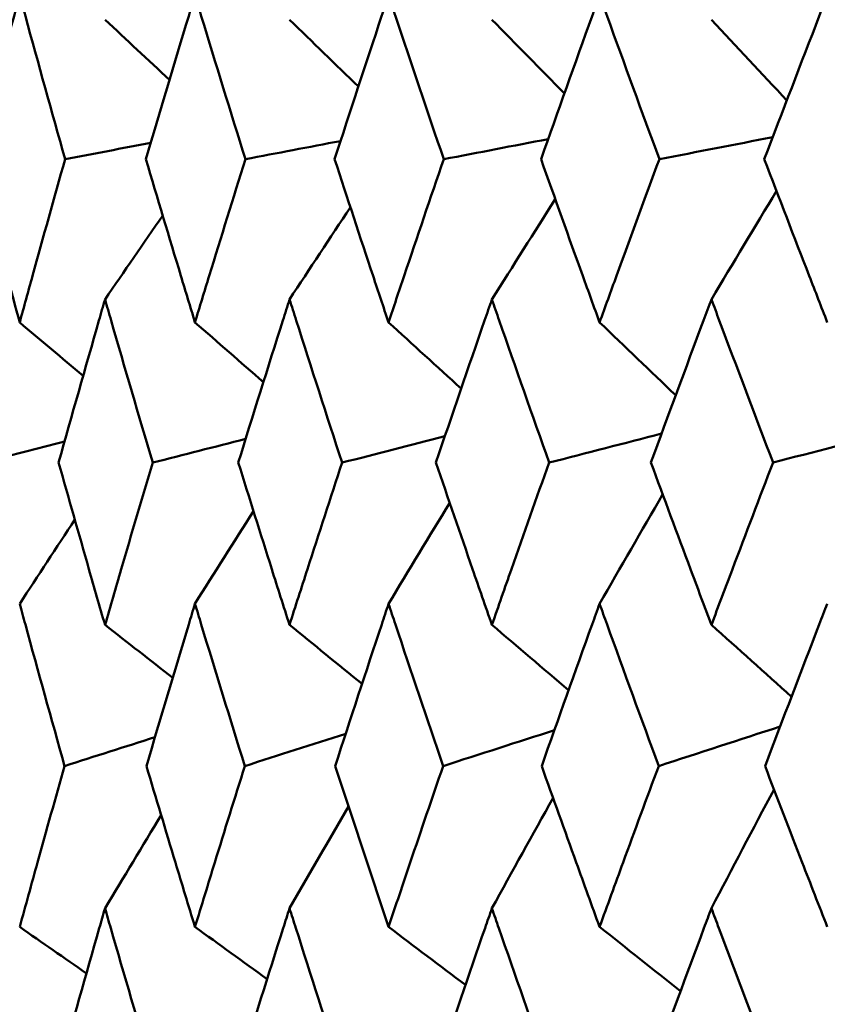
# Model space of a CAD drawing. Header units: millimetres. Extents: x 622 to 2742, y 42 to 2031.
# Tile 67 of 85: x 980.3 to 983.24, y 276.98 to 280.57. Entities that reach past the tile are written whole.
import ezdxf

# ---------------------------------------------------------------- set-up
doc = ezdxf.new("R2010")
doc.units = ezdxf.units.MM
doc.header["$LTSCALE"] = 10
doc.layers.add('Widoczne (ISO)', color=7, linetype='Continuous', lineweight=50)

msp = doc.modelspace()

# ---------------------------------------------------------------- linework, layer by layer
at = {"layer": 'Widoczne (ISO)'}
msp.add_circle((997.8243, 312.4119), 50, dxfattribs=at)
for points, knots in [([(980.2981, 280.663), (980.2912, 280.6377), (980.2843, 280.6124), (980.2301, 280.4131), (980.1835, 280.239), (980.1375, 280.065)], [0.06686277, 0.06686277, 0.06686277, 0.06686277, 0.07557848, 0.07557848, 0.13558897, 0.13558897, 0.13558897, 0.13558897]), ([(980.4638, 280.065), (980.4149, 280.239), (980.3666, 280.413), (980.312, 280.6123), (980.305, 280.6377), (980.2981, 280.663)], [0.01556037, 0.01556037, 0.01556037, 0.01556037, 0.07555527, 0.07555527, 0.08428623, 0.08428623, 0.08428623, 0.08428623]), ([(980.9377, 280.663), (980.93, 280.6377), (980.9224, 280.6124), (980.8621, 280.4131), (980.81, 280.239), (980.7586, 280.065)], [0.06686277, 0.06686277, 0.06686277, 0.06686277, 0.07557848, 0.07557848, 0.13558897, 0.13558897, 0.13558897, 0.13558897]), ([(981.1216, 280.065), (981.0674, 280.239), (981.0138, 280.413), (980.9531, 280.6123), (980.9454, 280.6377), (980.9377, 280.663)], [0.01556037, 0.01556037, 0.01556037, 0.01556037, 0.07555527, 0.07555527, 0.08428623, 0.08428623, 0.08428623, 0.08428623]), ([(981.6439, 280.663), (981.6355, 280.6377), (981.6271, 280.6124), (981.5609, 280.4131), (981.5037, 280.239), (981.4472, 280.065)], [0.06686277, 0.06686277, 0.06686277, 0.06686277, 0.07557848, 0.07557848, 0.13558897, 0.13558897, 0.13558897, 0.13558897]), ([(981.8453, 280.065), (981.7861, 280.239), (981.7274, 280.413), (981.6608, 280.6123), (981.6523, 280.6377), (981.6439, 280.663)], [0.01556037, 0.01556037, 0.01556037, 0.01556037, 0.07555527, 0.07555527, 0.08428623, 0.08428623, 0.08428623, 0.08428623]), ([(982.414, 280.663), (982.4049, 280.6377), (982.3957, 280.6124), (982.3239, 280.4131), (982.2618, 280.239), (982.2003, 280.065)], [0.06686277, 0.06686277, 0.06686277, 0.06686277, 0.07557848, 0.07557848, 0.13558897, 0.13558897, 0.13558897, 0.13558897]), ([(982.6321, 280.065), (982.568, 280.239), (982.5045, 280.413), (982.4323, 280.6123), (982.4231, 280.6377), (982.414, 280.663)], [0.01556037, 0.01556037, 0.01556037, 0.01556037, 0.07555527, 0.07555527, 0.08428623, 0.08428623, 0.08428623, 0.08428623]), ([(983.2449, 280.663), (983.2351, 280.6377), (983.2253, 280.6124), (983.1482, 280.4131), (983.0814, 280.239), (983.0151, 280.065)], [0.06686277, 0.06686277, 0.06686277, 0.06686277, 0.07557848, 0.07557848, 0.13558897, 0.13558897, 0.13558897, 0.13558897]), ([(980.1375, 280.065), (980.1752, 279.923), (980.2133, 279.781), (980.2672, 279.5825), (980.2826, 279.526), (980.2981, 279.4694)], [0.01259731, 0.01259731, 0.01259731, 0.01259731, 0.06159863, 0.06159863, 0.08110666, 0.08110666, 0.08110666, 0.08110666]), ([(980.2981, 279.4694), (980.3136, 279.5259), (980.3292, 279.5825), (980.384, 279.781), (980.4237, 279.923), (980.4638, 280.065)], [0.04208868, 0.04208868, 0.04208868, 0.04208868, 0.06158988, 0.06158988, 0.11059803, 0.11059803, 0.11059803, 0.11059803]), ([(980.7586, 280.065), (980.8007, 279.923), (980.8433, 279.781), (980.9033, 279.5825), (980.9205, 279.526), (980.9377, 279.4694)], [0.01259731, 0.01259731, 0.01259731, 0.01259731, 0.06159863, 0.06159863, 0.08110666, 0.08110666, 0.08110666, 0.08110666]), ([(980.9377, 279.4694), (980.9549, 279.5259), (980.9722, 279.5825), (981.0332, 279.781), (981.0772, 279.923), (981.1216, 280.065)], [0.04208868, 0.04208868, 0.04208868, 0.04208868, 0.06158988, 0.06158988, 0.11059803, 0.11059803, 0.11059803, 0.11059803]), ([(981.4472, 280.065), (981.4935, 279.923), (981.5403, 279.781), (981.6062, 279.5825), (981.625, 279.526), (981.6439, 279.4694)], [0.01259731, 0.01259731, 0.01259731, 0.01259731, 0.06159863, 0.06159863, 0.08110666, 0.08110666, 0.08110666, 0.08110666]), ([(981.6439, 279.4694), (981.6628, 279.5259), (981.6818, 279.5825), (981.7486, 279.781), (981.7967, 279.923), (981.8453, 280.065)], [0.04208868, 0.04208868, 0.04208868, 0.04208868, 0.06158988, 0.06158988, 0.11059803, 0.11059803, 0.11059803, 0.11059803]), ([(982.2003, 280.065), (982.2507, 279.923), (982.3015, 279.781), (982.3731, 279.5825), (982.3935, 279.526), (982.414, 279.4694)], [0.01259731, 0.01259731, 0.01259731, 0.01259731, 0.06159863, 0.06159863, 0.08110666, 0.08110666, 0.08110666, 0.08110666]), ([(982.414, 279.4694), (982.4345, 279.5259), (982.455, 279.5825), (982.5274, 279.781), (982.5796, 279.923), (982.6321, 280.065)], [0.04208868, 0.04208868, 0.04208868, 0.04208868, 0.06158988, 0.06158988, 0.11059803, 0.11059803, 0.11059803, 0.11059803]), ([(983.0151, 280.065), (983.0694, 279.923), (983.124, 279.781), (983.2009, 279.5825), (983.2229, 279.526), (983.2449, 279.4694)], [0.01259731, 0.01259731, 0.01259731, 0.01259731, 0.06159863, 0.06159863, 0.08110666, 0.08110666, 0.08110666, 0.08110666]), ([(980.6094, 279.5532), (980.6021, 279.5277), (980.5947, 279.5022), (980.5377, 279.3036), (980.4887, 279.1305), (980.4403, 278.9574)], [0.07138254, 0.07138254, 0.07138254, 0.07138254, 0.08018544, 0.08018544, 0.13983561, 0.13983561, 0.13983561, 0.13983561]), ([(980.7834, 278.9574), (980.7322, 279.1304), (980.6816, 279.3035), (980.6242, 279.502), (980.6168, 279.5276), (980.6094, 279.5532)], [0.02053386, 0.02053386, 0.02053386, 0.02053386, 0.08016461, 0.08016461, 0.08898694, 0.08898694, 0.08898694, 0.08898694]), ([(981.2826, 279.5532), (981.2745, 279.5277), (981.2664, 279.5022), (981.2035, 279.3036), (981.1492, 279.1305), (981.0956, 278.9574)], [0.07138254, 0.07138254, 0.07138254, 0.07138254, 0.08018544, 0.08018544, 0.13983561, 0.13983561, 0.13983561, 0.13983561]), ([(981.4744, 278.9574), (981.4181, 279.1304), (981.3623, 279.3035), (981.2989, 279.502), (981.2908, 279.5276), (981.2826, 279.5532)], [0.02053386, 0.02053386, 0.02053386, 0.02053386, 0.08016461, 0.08016461, 0.08898694, 0.08898694, 0.08898694, 0.08898694]), ([(982.0212, 279.5532), (982.0123, 279.5277), (982.0035, 279.5022), (981.9348, 279.3036), (981.8755, 279.1305), (981.8168, 278.9574)], [0.07138254, 0.07138254, 0.07138254, 0.07138254, 0.08018544, 0.08018544, 0.13983561, 0.13983561, 0.13983561, 0.13983561]), ([(982.23, 278.9574), (982.1687, 279.1304), (982.108, 279.3035), (982.0389, 279.502), (982.03, 279.5276), (982.0212, 279.5532)], [0.02053386, 0.02053386, 0.02053386, 0.02053386, 0.08016461, 0.08016461, 0.08898694, 0.08898694, 0.08898694, 0.08898694]), ([(982.822, 279.5532), (982.8125, 279.5277), (982.8029, 279.5022), (982.7288, 279.3036), (982.6648, 279.1305), (982.6013, 278.9574)], [0.07138254, 0.07138254, 0.07138254, 0.07138254, 0.08018544, 0.08018544, 0.13983561, 0.13983561, 0.13983561, 0.13983561]), ([(983.047, 278.9574), (982.9811, 279.1304), (982.9157, 279.3035), (982.8412, 279.502), (982.8316, 279.5276), (982.822, 279.5532)], [0.02053386, 0.02053386, 0.02053386, 0.02053386, 0.08016461, 0.08016461, 0.08898694, 0.08898694, 0.08898694, 0.08898694]), ([(980.4403, 278.9574), (980.4768, 278.8277), (980.5137, 278.698), (980.5703, 278.5006), (980.5898, 278.4329), (980.6094, 278.3653)], [0.01681985, 0.01681985, 0.01681985, 0.01681985, 0.06159108, 0.06159108, 0.08495433, 0.08495433, 0.08495433, 0.08495433]), ([(980.6094, 278.3653), (980.629, 278.4329), (980.6487, 278.5006), (980.7065, 278.698), (980.7448, 278.8277), (980.7834, 278.9574)], [0.03825175, 0.03825175, 0.03825175, 0.03825175, 0.06160817, 0.06160817, 0.10638617, 0.10638617, 0.10638617, 0.10638617]), ([(981.0956, 278.9574), (981.136, 278.8277), (981.1768, 278.698), (981.2394, 278.5006), (981.261, 278.4329), (981.2826, 278.3653)], [0.01681985, 0.01681985, 0.01681985, 0.01681985, 0.06159108, 0.06159108, 0.08495433, 0.08495433, 0.08495433, 0.08495433]), ([(981.2826, 278.3653), (981.3043, 278.4329), (981.326, 278.5006), (981.3897, 278.698), (981.4319, 278.8277), (981.4744, 278.9574)], [0.03825175, 0.03825175, 0.03825175, 0.03825175, 0.06160817, 0.06160817, 0.10638617, 0.10638617, 0.10638617, 0.10638617]), ([(981.8168, 278.9574), (981.8611, 278.8277), (981.9057, 278.698), (981.974, 278.5006), (981.9975, 278.4329), (982.0212, 278.3653)], [0.01681985, 0.01681985, 0.01681985, 0.01681985, 0.06159108, 0.06159108, 0.08495433, 0.08495433, 0.08495433, 0.08495433]), ([(982.0212, 278.3653), (982.0448, 278.4329), (982.0685, 278.5006), (982.1378, 278.698), (982.1837, 278.8277), (982.23, 278.9574)], [0.03825175, 0.03825175, 0.03825175, 0.03825175, 0.06160817, 0.06160817, 0.10638617, 0.10638617, 0.10638617, 0.10638617]), ([(982.6013, 278.9574), (982.6492, 278.8277), (982.6973, 278.698), (982.7712, 278.5006), (982.7966, 278.4329), (982.822, 278.3653)], [0.01681985, 0.01681985, 0.01681985, 0.01681985, 0.06159108, 0.06159108, 0.08495433, 0.08495433, 0.08495433, 0.08495433]), ([(982.822, 278.3653), (982.8475, 278.4329), (982.8731, 278.5006), (982.9478, 278.698), (982.9973, 278.8277), (983.047, 278.9574)], [0.03825175, 0.03825175, 0.03825175, 0.03825175, 0.06160817, 0.06160817, 0.10638617, 0.10638617, 0.10638617, 0.10638617]), ([(980.4619, 277.85), (980.4136, 278.0222), (980.3659, 278.1944), (980.3119, 278.3918), (980.305, 278.417), (980.2981, 278.4423)], [0.02530969, 0.02530969, 0.02530969, 0.02530969, 0.08465152, 0.08465152, 0.09334823, 0.09334823, 0.09334823, 0.09334823]), ([(980.9377, 278.4423), (980.9301, 278.4171), (980.9225, 278.3919), (980.8629, 278.1945), (980.8114, 278.0222), (980.7607, 277.85)], [0.07597559, 0.07597559, 0.07597559, 0.07597559, 0.08464777, 0.08464777, 0.14401425, 0.14401425, 0.14401425, 0.14401425]), ([(981.1195, 277.85), (981.0659, 278.0222), (981.013, 278.1944), (980.953, 278.3918), (980.9453, 278.417), (980.9377, 278.4423)], [0.02530969, 0.02530969, 0.02530969, 0.02530969, 0.08465152, 0.08465152, 0.09334823, 0.09334823, 0.09334823, 0.09334823]), ([(981.6439, 278.4423), (981.6356, 278.4171), (981.6272, 278.3919), (981.5618, 278.1945), (981.5053, 278.0222), (981.4494, 277.85)], [0.07597559, 0.07597559, 0.07597559, 0.07597559, 0.08464777, 0.08464777, 0.14401425, 0.14401425, 0.14401425, 0.14401425]), ([(981.843, 277.85), (981.7845, 278.0222), (981.7265, 278.1944), (981.6607, 278.3918), (981.6523, 278.417), (981.6439, 278.4423)], [0.02530969, 0.02530969, 0.02530969, 0.02530969, 0.08465152, 0.08465152, 0.09334823, 0.09334823, 0.09334823, 0.09334823]), ([(982.414, 278.4423), (982.4049, 278.4171), (982.3959, 278.3919), (982.3249, 278.1945), (982.2635, 278.0222), (982.2027, 277.85)], [0.07597559, 0.07597559, 0.07597559, 0.07597559, 0.08464777, 0.08464777, 0.14401425, 0.14401425, 0.14401425, 0.14401425]), ([(982.6296, 277.85), (982.5663, 278.0222), (982.5035, 278.1944), (982.4322, 278.3918), (982.4231, 278.417), (982.414, 278.4423)], [0.02530969, 0.02530969, 0.02530969, 0.02530969, 0.08465152, 0.08465152, 0.09334823, 0.09334823, 0.09334823, 0.09334823]), ([(983.2449, 278.4423), (983.2351, 278.4171), (983.2254, 278.3919), (983.1492, 278.1945), (983.0832, 278.0222), (983.0177, 277.85)], [0.07597559, 0.07597559, 0.07597559, 0.07597559, 0.08464777, 0.08464777, 0.14401425, 0.14401425, 0.14401425, 0.14401425]), ([(980.2981, 277.2625), (980.3197, 277.341), (980.3414, 277.4194), (980.3958, 277.6152), (980.4287, 277.7326), (980.4619, 277.85)], [0.03448054, 0.03448054, 0.03448054, 0.03448054, 0.06157222, 0.06157222, 0.10209717, 0.10209717, 0.10209717, 0.10209717]), ([(980.7607, 277.85), (980.7955, 277.7326), (980.8307, 277.6153), (980.8899, 277.4195), (980.9137, 277.341), (980.9377, 277.2625)], [0.02104899, 0.02104899, 0.02104899, 0.02104899, 0.0615671, 0.0615671, 0.08866561, 0.08866561, 0.08866561, 0.08866561]), ([(980.9377, 277.2625), (980.9617, 277.341), (980.9858, 277.4194), (981.0462, 277.6152), (981.0827, 277.7326), (981.1195, 277.85)], [0.03448054, 0.03448054, 0.03448054, 0.03448054, 0.06157222, 0.06157222, 0.10209717, 0.10209717, 0.10209717, 0.10209717]), ([(981.4494, 277.85), (981.4878, 277.7326), (981.5264, 277.6153), (981.5914, 277.4195), (981.6176, 277.341), (981.6439, 277.2625)], [0.02104899, 0.02104899, 0.02104899, 0.02104899, 0.0615671, 0.0615671, 0.08866561, 0.08866561, 0.08866561, 0.08866561]), ([(981.6439, 277.2625), (981.6702, 277.341), (981.6966, 277.4194), (981.7628, 277.6152), (981.8028, 277.7326), (981.843, 277.85)], [0.03448054, 0.03448054, 0.03448054, 0.03448054, 0.06157222, 0.06157222, 0.10209717, 0.10209717, 0.10209717, 0.10209717]), ([(982.2027, 277.85), (982.2445, 277.7326), (982.2865, 277.6153), (982.3571, 277.4195), (982.3855, 277.341), (982.414, 277.2625)], [0.02104899, 0.02104899, 0.02104899, 0.02104899, 0.0615671, 0.0615671, 0.08866561, 0.08866561, 0.08866561, 0.08866561]), ([(982.414, 277.2625), (982.4425, 277.341), (982.4711, 277.4194), (982.5429, 277.6152), (982.5861, 277.7326), (982.6296, 277.85)], [0.03448054, 0.03448054, 0.03448054, 0.03448054, 0.06157222, 0.06157222, 0.10209717, 0.10209717, 0.10209717, 0.10209717]), ([(983.0177, 277.85), (983.0627, 277.7326), (983.1079, 277.6153), (983.1837, 277.4195), (983.2142, 277.341), (983.2449, 277.2625)], [0.02104899, 0.02104899, 0.02104899, 0.02104899, 0.0615671, 0.0615671, 0.08866561, 0.08866561, 0.08866561, 0.08866561]), ([(980.6094, 277.3308), (980.6025, 277.3067), (980.5955, 277.2825), (980.5394, 277.0867), (980.4907, 276.9151), (980.4427, 276.7434)], [0.0806421, 0.0806421, 0.0806421, 0.0806421, 0.08897282, 0.08897282, 0.14811965, 0.14811965, 0.14811965, 0.14811965]), ([(980.7808, 276.7434), (980.7301, 276.915), (980.6799, 277.0865), (980.6234, 277.2823), (980.6164, 277.3066), (980.6094, 277.3308)], [0.02983351, 0.02983351, 0.02983351, 0.02983351, 0.0889495, 0.0889495, 0.09731113, 0.09731113, 0.09731113, 0.09731113]), ([(981.2826, 277.3308), (981.275, 277.3067), (981.2673, 277.2825), (981.2053, 277.0867), (981.1515, 276.9151), (981.0982, 276.7434)], [0.0806421, 0.0806421, 0.0806421, 0.0806421, 0.08897282, 0.08897282, 0.14811965, 0.14811965, 0.14811965, 0.14811965]), ([(981.4716, 276.7434), (981.4158, 276.915), (981.3605, 277.0865), (981.2981, 277.2823), (981.2904, 277.3066), (981.2826, 277.3308)], [0.02983351, 0.02983351, 0.02983351, 0.02983351, 0.0889495, 0.0889495, 0.09731113, 0.09731113, 0.09731113, 0.09731113]), ([(982.0212, 277.3308), (982.0128, 277.3067), (982.0044, 277.2825), (981.9367, 277.0867), (981.878, 276.9151), (981.8198, 276.7434)], [0.0806421, 0.0806421, 0.0806421, 0.0806421, 0.08897282, 0.08897282, 0.14811965, 0.14811965, 0.14811965, 0.14811965]), ([(982.2269, 276.7434), (982.1662, 276.915), (982.106, 277.0865), (982.038, 277.2823), (982.0296, 277.3066), (982.0212, 277.3308)], [0.02983351, 0.02983351, 0.02983351, 0.02983351, 0.0889495, 0.0889495, 0.09731113, 0.09731113, 0.09731113, 0.09731113]), ([(982.822, 277.3308), (982.813, 277.3067), (982.804, 277.2825), (982.7309, 277.0867), (982.6674, 276.9151), (982.6045, 276.7434)], [0.0806421, 0.0806421, 0.0806421, 0.0806421, 0.08897282, 0.08897282, 0.14811965, 0.14811965, 0.14811965, 0.14811965]), ([(983.0437, 276.7434), (982.9784, 276.915), (982.9136, 277.0865), (982.8402, 277.2823), (982.8311, 277.3066), (982.822, 277.3308)], [0.02983351, 0.02983351, 0.02983351, 0.02983351, 0.0889495, 0.0889495, 0.09731113, 0.09731113, 0.09731113, 0.09731113])]:
    msp.add_open_spline(points, degree=3, knots=knots, dxfattribs=at)
for points in [[(980.6094, 280.5742), (980.6878, 280.5009), (980.7662, 280.4277), (980.8447, 280.3545)], [(981.2826, 280.5742), (981.3663, 280.4928), (981.45, 280.4114), (981.5338, 280.3301)], [(982.0212, 280.5742), (982.1092, 280.4845), (982.1974, 280.3948), (982.2856, 280.3052)], [(982.822, 280.5742), (982.9136, 280.4759), (983.0053, 280.3777), (983.0971, 280.2796)], [(980.7763, 280.1246), (980.6721, 280.1047), (980.568, 280.0848), (980.4638, 280.065)], [(981.4688, 280.1313), (981.353, 280.1092), (981.2373, 280.0871), (981.1216, 280.065)], [(982.2262, 280.1383), (982.0993, 280.1138), (981.9723, 280.0894), (981.8453, 280.065)], [(983.0458, 280.1454), (982.9079, 280.1186), (982.77, 280.0918), (982.6321, 280.065)], [(982.822, 279.5532), (982.901, 279.6854), (982.9801, 279.8174), (983.0595, 279.9492)], [(982.0212, 279.5532), (982.098, 279.6754), (982.175, 279.7974), (982.2522, 279.9191)], [(981.2826, 279.5532), (981.3565, 279.6654), (981.4305, 279.7774), (981.5047, 279.8893)], [(980.6094, 279.5532), (980.6794, 279.6554), (980.7496, 279.7575), (980.8199, 279.8594)], [(980.2981, 279.4694), (980.3753, 279.4044), (980.4524, 279.3394), (980.5297, 279.2744)], [(980.9377, 279.4694), (981.0208, 279.3967), (981.104, 279.324), (981.1872, 279.2513)], [(981.6439, 279.4694), (981.7322, 279.3888), (981.8206, 279.3082), (981.909, 279.2277)], [(982.414, 279.4694), (982.5066, 279.3807), (982.5992, 279.292), (982.6919, 279.2034)], [(981.1224, 279.0439), (981.0094, 279.0151), (980.8964, 278.9862), (980.7834, 278.9574)], [(981.8495, 279.0535), (981.7244, 279.0215), (981.5994, 278.9894), (981.4744, 278.9574)], [(982.6402, 279.0633), (982.5035, 279.028), (982.3667, 278.9927), (982.23, 278.9574)], [(983.4916, 279.0736), (983.3434, 279.0349), (983.1952, 278.9961), (983.047, 278.9574)], [(980.4619, 279.0345), (980.3612, 279.0088), (980.2604, 278.9831), (980.1597, 278.9574)], [(982.414, 278.4423), (982.4905, 278.5756), (982.5672, 278.7086), (982.6441, 278.8415)], [(981.6439, 278.4423), (981.7181, 278.5653), (981.7924, 278.6882), (981.867, 278.8109)], [(980.9377, 278.4423), (981.0086, 278.5551), (981.0798, 278.6677), (981.151, 278.7802)], [(980.2981, 278.4423), (980.365, 278.5447), (980.432, 278.647), (980.4992, 278.7493)], [(980.6094, 278.3653), (980.6917, 278.3008), (980.774, 278.2364), (980.8563, 278.1721)], [(981.2826, 278.3653), (981.3708, 278.2934), (981.459, 278.2216), (981.5473, 278.1498)], [(982.0212, 278.3653), (982.1144, 278.2857), (982.2076, 278.2062), (982.3009, 278.1269)], [(982.822, 278.3653), (982.9194, 278.2777), (983.0168, 278.1903), (983.1143, 278.103)], [(981.4877, 277.9678), (981.365, 277.9285), (981.2422, 277.8892), (981.1195, 277.85)], [(982.2489, 277.9806), (982.1136, 277.937), (981.9783, 277.8935), (981.843, 277.85)], [(983.0725, 277.9939), (982.9249, 277.9459), (982.7772, 277.8979), (982.6296, 277.85)], [(980.7918, 277.9553), (980.6818, 277.9202), (980.5719, 277.8851), (980.4619, 277.85)], [(982.822, 277.3308), (982.8979, 277.4757), (982.974, 277.6204), (983.0504, 277.7648)], [(982.0212, 277.3308), (982.0953, 277.4652), (982.1697, 277.5994), (982.2443, 277.7334)], [(981.2826, 277.3308), (981.3542, 277.4547), (981.4259, 277.5785), (981.4979, 277.7021)], [(980.6094, 277.3308), (980.6775, 277.4442), (980.7458, 277.5573), (980.8142, 277.6704)], [(980.2981, 277.2625), (980.3792, 277.206), (980.4603, 277.1496), (980.5414, 277.0932)], [(980.9377, 277.2625), (981.0254, 277.1991), (981.1132, 277.1357), (981.2009, 277.0724)], [(981.6439, 277.2625), (981.7375, 277.1919), (981.831, 277.1214), (981.9246, 277.0509)], [(982.414, 277.2625), (982.5125, 277.1845), (982.611, 277.1065), (982.7096, 277.0286)]]:
    msp.add_open_spline(points, degree=3, dxfattribs=at)

doc.saveas('drawing.dxf')
